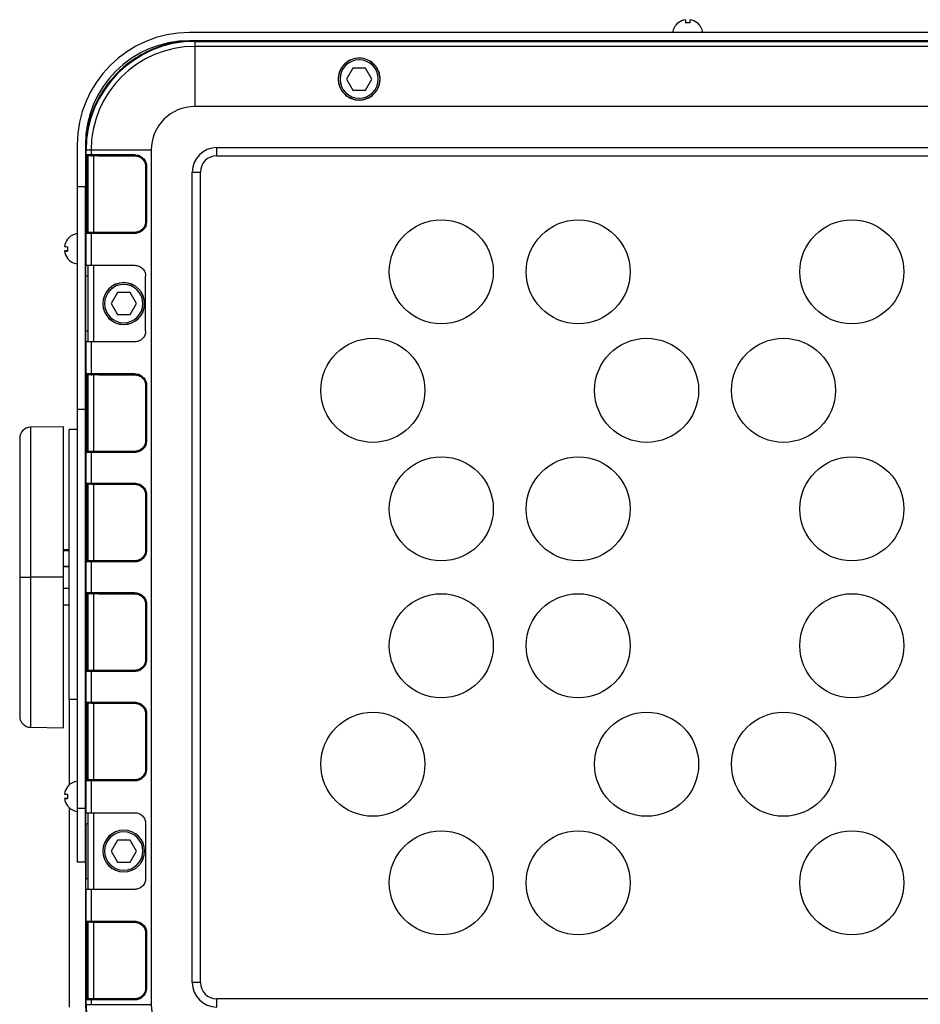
# Model space of a CAD drawing. Header units: millimetres. Extents: x -400 to 1650, y 544 to 1669.
# Tile 5 of 33: x 45 to 210, y 1011 to 1191. Entities that reach past the tile are written whole.
import ezdxf

# ---------------------------------------------------------------- set-up
doc = ezdxf.new("R2010")
doc.units = ezdxf.units.MM

# ---------------------------------------------------------------- blocks, each defined once
blk = doc.blocks.new('Drawing View8')
at = {"color": 7, "linetype": 'Continuous', "lineweight": 25}
for p, q in [((-271.46, 178.22), (-271.48, 178.24)), ((-270.13, 178.8), (-270.13, 178.22)), ((-269.33, 178.8), (-269.33, 178.22)), ((-267.98, 178.24), (-268, 178.22)), ((-18.73, 176.46), (-360.73, 176.46)), ((-18.73, 174.96), (-360.73, 174.96)), ((-359.73, 174.96), (-359.73, 174.84)), ((-359.73, 174.84), (-359.73, 173.92)), ((-359.73, 174.84), (-19.73, 174.84)), ((-271.23, 174.92), (-271.23, 174.96)), ((-268.23, 174.92), (-268.23, 174.96)), ((-359.73, 173.92), (-359.73, 162.96)), ((-19.73, 173.92), (-359.73, 173.92)), ((-330.89, 169.96), (-332.04, 167.96)), ((-328.58, 169.96), (-330.89, 169.96)), ((-327.42, 167.96), (-328.58, 169.96)), ((-333.56, 168.09), (-333.56, 167.96)), ((-333.56, 167.96), (-333.54, 167.96)), ((-332.04, 167.96), (-330.89, 165.96)), ((-328.58, 165.96), (-327.42, 167.96)), ((-325.9, 167.96), (-325.92, 167.96)), ((-325.9, 167.96), (-325.9, 168.09)), ((-330.89, 165.96), (-328.58, 165.96)), ((-19.73, 162.96), (-359.73, 162.96)), ((-381.23, 155.96), (-381.23, 148.34)), ((-379.73, 155.96), (-379.73, 148.34)), ((-379.61, 154.96), (-379.73, 154.96)), ((-379.61, 154.16), (-379.61, 154.96)), ((-378.69, 154.96), (-379.61, 154.96)), ((-378.69, 154.96), (-378.69, 154.16)), ((-367.73, 154.96), (-378.69, 154.96)), ((-367.73, 154.96), (-367.73, -1.04)), ((-355.73, 155.46), (-23.73, 155.46)), ((-355.73, 153.96), (-355.73, 155.46)), ((-379.66, 154.16), (-379.61, 154.16)), ((-379.61, 154.16), (-378.69, 154.16)), ((-379.41, 153.96), (-379.46, 153.96)), ((-379.23, 139.96), (-379.23, 153.96)), ((-378.69, 154.16), (-370.75, 154.16)), ((-378.23, 153.98), (-377.32, 153.96)), ((-378.23, 153.98), (-378.23, 139.95)), ((-377.32, 153.96), (-370.73, 153.96)), ((-355.73, 153.96), (-23.73, 153.96)), ((-379.68, 151.96), (-379.68, 141.96)), ((-379.48, 151.96), (-379.68, 151.96)), ((-379.48, 141.96), (-379.48, 151.96)), ((-379.23, 151.96), (-379.48, 151.96)), ((-368.73, 151.96), (-368.73, 141.96)), ((-368.55, 151.96), (-368.73, 151.96)), ((-368.55, 151.96), (-368.55, 141.96)), ((-360.23, 2.96), (-360.23, 150.96)), ((-360.23, 150.96), (-358.73, 150.96)), ((-358.73, 2.96), (-358.73, 150.96)), ((-381.23, 148.34), (-379.73, 148.34)), ((-381.23, 148.34), (-381.23, 107.63)), ((-379.73, 107.63), (-379.73, 148.34)), ((-379.68, 141.96), (-379.48, 141.96)), ((-379.48, 141.96), (-379.23, 141.96)), ((-368.73, 141.96), (-368.55, 141.96)), ((-379.66, 139.76), (-379.61, 139.76)), ((-379.61, 133.96), (-379.61, 139.76)), ((-378.69, 139.76), (-379.61, 139.76)), ((-379.46, 139.96), (-379.41, 139.96)), ((-378.69, 139.76), (-378.69, 133.96)), ((-370.75, 139.76), (-378.69, 139.76)), ((-377.32, 139.96), (-378.23, 139.95)), ((-370.73, 139.96), (-377.32, 139.96)), ((-383.57, 137.37), (-383.57, 137.37)), ((-379.69, 138.46), (-379.73, 138.46)), ((-382.99, 136.57), (-383.57, 136.57)), ((-382.99, 136.56), (-383.57, 136.56)), ((-379.69, 135.46), (-379.73, 135.46)), ((-379.61, 133.96), (-379.66, 133.96)), ((-379.61, 133.96), (-378.69, 133.96)), ((-379.23, 119.96), (-379.23, 133.96)), ((-378.69, 133.96), (-370.73, 133.96)), ((-378.23, 133.96), (-378.23, 119.96)), ((-379.68, 121.96), (-379.68, 131.96)), ((-379.23, 131.96), (-379.68, 131.96)), ((-368.73, 121.96), (-368.73, 131.96)), ((-373.89, 128.96), (-375.04, 126.96)), ((-371.58, 128.96), (-373.89, 128.96)), ((-370.42, 126.96), (-371.58, 128.96)), ((-376.55, 126.96), (-376.54, 126.96)), ((-375.04, 126.96), (-373.89, 124.96)), ((-371.58, 124.96), (-370.42, 126.96)), ((-368.91, 126.96), (-368.92, 126.96)), ((-373.89, 124.96), (-371.58, 124.96)), ((-379.68, 121.96), (-379.23, 121.96)), ((-379.61, 119.96), (-379.66, 119.96)), ((-379.61, 114.16), (-379.61, 119.96)), ((-378.69, 119.96), (-379.61, 119.96)), ((-378.69, 119.96), (-378.69, 114.16)), ((-370.73, 119.96), (-378.69, 119.96)), ((-379.66, 114.16), (-379.61, 114.16)), ((-379.61, 114.16), (-378.69, 114.16)), ((-379.41, 113.96), (-379.46, 113.96)), ((-379.23, 99.96), (-379.23, 113.96)), ((-378.69, 114.16), (-370.75, 114.16)), ((-378.23, 113.98), (-377.32, 113.96)), ((-378.23, 113.98), (-378.23, 99.95)), ((-377.32, 113.96), (-370.73, 113.96)), ((-379.68, 111.96), (-379.68, 101.96)), ((-379.48, 111.96), (-379.68, 111.96)), ((-379.48, 101.96), (-379.48, 111.96)), ((-379.23, 111.96), (-379.48, 111.96)), ((-368.73, 111.96), (-368.73, 101.96)), ((-368.55, 111.96), (-368.73, 111.96)), ((-368.55, 111.96), (-368.55, 101.96)), ((-379.73, 107.63), (-381.23, 107.63)), ((-381.23, 107.63), (-381.23, 34.79)), ((-379.73, 34.79), (-379.73, 107.63)), ((-383.73, 104.46), (-389.77, 104.36)), ((-389.77, 104.36), (-389.77, 76.96)), ((-383.73, 76.96), (-383.73, 104.46)), ((-381.23, 103.96), (-382.73, 103.96)), ((-382.73, 54.63), (-382.73, 103.96)), ((-391.73, 102.36), (-391.73, 76.96)), ((-379.68, 101.96), (-379.48, 101.96)), ((-379.48, 101.96), (-379.23, 101.96)), ((-368.73, 101.96), (-368.55, 101.96)), ((-379.66, 99.76), (-379.61, 99.76)), ((-379.61, 94.16), (-379.61, 99.76)), ((-378.69, 99.76), (-379.61, 99.76)), ((-379.46, 99.96), (-379.41, 99.96)), ((-378.69, 99.76), (-378.69, 94.16)), ((-370.75, 99.76), (-378.69, 99.76)), ((-377.32, 99.96), (-378.23, 99.95)), ((-370.73, 99.96), (-377.32, 99.96)), ((-379.66, 94.16), (-379.61, 94.16)), ((-379.61, 94.16), (-378.69, 94.16)), ((-379.41, 93.96), (-379.46, 93.96)), ((-379.23, 79.96), (-379.23, 93.96)), ((-378.69, 94.16), (-370.75, 94.16)), ((-378.23, 93.98), (-377.32, 93.96)), ((-378.23, 93.98), (-378.23, 79.95)), ((-377.32, 93.96), (-370.73, 93.96)), ((-379.68, 91.96), (-379.68, 81.96)), ((-379.48, 91.96), (-379.68, 91.96)), ((-379.48, 81.96), (-379.48, 91.96)), ((-379.23, 91.96), (-379.48, 91.96)), ((-368.73, 91.96), (-368.73, 81.96)), ((-368.55, 91.96), (-368.73, 91.96)), ((-368.55, 91.96), (-368.55, 81.96)), ((-382.73, 81.96), (-383.73, 81.96)), ((-382.73, 81.78), (-383.73, 81.78)), ((-379.68, 81.96), (-379.48, 81.96)), ((-379.48, 81.96), (-379.23, 81.96)), ((-368.73, 81.96), (-368.55, 81.96)), ((-379.66, 79.76), (-379.61, 79.76)), ((-379.61, 74.16), (-379.61, 79.76)), ((-378.69, 79.76), (-379.61, 79.76)), ((-379.46, 79.96), (-379.41, 79.96)), ((-370.75, 79.76), (-378.69, 79.76)), ((-378.69, 79.76), (-378.69, 74.16)), ((-377.32, 79.96), (-378.23, 79.95)), ((-370.73, 79.96), (-377.32, 79.96)), ((-382.73, 78.96), (-383.73, 78.96)), ((-382.73, 78.89), (-383.73, 78.89)), ((-391.73, 76.96), (-391.73, 76.85)), ((-391.73, 76.85), (-391.73, 51.57)), ((-383.73, 76.96), (-389.77, 76.96)), ((-389.77, 76.96), (-389.77, 76.84)), ((-389.77, 76.84), (-389.77, 49.57)), ((-383.73, 49.46), (-383.73, 76.96)), ((-383.73, 74.96), (-382.73, 74.96)), ((-379.66, 74.16), (-379.61, 74.16)), ((-379.61, 74.16), (-378.69, 74.16)), ((-379.41, 73.96), (-379.46, 73.96)), ((-379.23, 59.96), (-379.23, 73.96)), ((-378.69, 74.16), (-370.75, 74.16)), ((-378.23, 73.98), (-378.23, 59.95)), ((-378.23, 73.98), (-377.32, 73.96)), ((-377.32, 73.96), (-370.73, 73.96)), ((-383.73, 71.96), (-382.73, 71.96)), ((-379.68, 71.96), (-379.68, 61.96)), ((-379.48, 71.96), (-379.68, 71.96)), ((-379.48, 61.96), (-379.48, 71.96)), ((-379.23, 71.96), (-379.48, 71.96)), ((-368.73, 71.96), (-368.73, 61.96)), ((-368.55, 71.96), (-368.73, 71.96)), ((-368.55, 71.96), (-368.55, 61.96)), ((-379.68, 61.96), (-379.48, 61.96)), ((-379.48, 61.96), (-379.23, 61.96)), ((-368.73, 61.96), (-368.55, 61.96)), ((-379.66, 59.76), (-379.61, 59.76)), ((-379.61, 54.16), (-379.61, 59.76)), ((-378.69, 59.76), (-379.61, 59.76)), ((-379.46, 59.96), (-379.41, 59.96)), ((-378.69, 59.76), (-378.69, 54.16)), ((-370.75, 59.76), (-378.69, 59.76)), ((-377.32, 59.96), (-378.23, 59.95)), ((-370.73, 59.96), (-377.32, 59.96)), ((-381.23, 54.63), (-382.73, 54.63)), ((-382.73, 54.63), (-382.73, 39.01)), ((-379.66, 54.16), (-379.61, 54.16)), ((-379.61, 54.16), (-378.69, 54.16)), ((-379.41, 53.96), (-379.46, 53.96)), ((-379.23, 39.96), (-379.23, 53.96)), ((-378.69, 54.16), (-370.75, 54.16)), ((-378.23, 53.98), (-378.23, 39.95)), ((-378.23, 53.98), (-377.32, 53.96)), ((-377.32, 53.96), (-370.73, 53.96)), ((-379.68, 51.96), (-379.68, 41.96)), ((-379.48, 51.96), (-379.68, 51.96)), ((-379.48, 41.96), (-379.48, 51.96)), ((-379.23, 51.96), (-379.48, 51.96)), ((-368.73, 51.96), (-368.73, 41.96)), ((-368.55, 51.96), (-368.73, 51.96)), ((-368.55, 51.96), (-368.55, 41.96)), ((-389.77, 49.57), (-383.73, 49.46)), ((-379.68, 41.96), (-379.48, 41.96)), ((-379.48, 41.96), (-379.23, 41.96)), ((-368.73, 41.96), (-368.55, 41.96)), ((-379.66, 39.76), (-379.61, 39.76)), ((-379.61, 33.96), (-379.61, 39.76)), ((-378.69, 39.76), (-379.61, 39.76)), ((-379.46, 39.96), (-379.41, 39.96)), ((-378.69, 39.76), (-378.69, 33.96)), ((-370.75, 39.76), (-378.69, 39.76)), ((-377.32, 39.96), (-378.23, 39.95)), ((-370.73, 39.96), (-377.32, 39.96)), ((-379.69, 38.46), (-379.73, 38.46)), ((-383.57, 37.37), (-383.57, 37.37)), ((-382.99, 36.57), (-383.57, 36.57)), ((-382.99, 36.56), (-383.57, 36.56)), ((-382.73, 34.92), (-382.73, -1.54)), ((-381.23, 34.79), (-379.73, 34.79)), ((-381.23, 34.79), (-381.23, 24.96)), ((-379.69, 35.46), (-379.73, 35.46)), ((-379.73, 24.96), (-379.73, 34.79)), ((-379.61, 33.96), (-379.66, 33.96)), ((-379.61, 33.96), (-378.69, 33.96)), ((-379.23, 19.96), (-379.23, 33.96)), ((-378.69, 33.96), (-370.73, 33.96)), ((-378.23, 33.96), (-378.23, 19.96)), ((-379.68, 31.96), (-379.68, 21.96)), ((-379.23, 31.96), (-379.68, 31.96)), ((-368.73, 31.96), (-368.73, 21.96)), ((-373.89, 28.96), (-375.04, 26.96)), ((-371.58, 28.96), (-373.89, 28.96)), ((-370.42, 26.96), (-371.58, 28.96)), ((-376.55, 26.96), (-376.54, 26.96)), ((-375.04, 26.96), (-373.89, 24.96)), ((-371.58, 24.96), (-370.42, 26.96)), ((-368.91, 26.96), (-368.92, 26.96)), ((-379.73, 24.96), (-381.23, 24.96)), ((-379.73, 24.83), (-379.73, -1.04)), ((-373.89, 24.96), (-371.58, 24.96)), ((-379.68, 21.96), (-379.23, 21.96)), ((-379.61, 19.96), (-379.66, 19.96)), ((-379.61, 14.16), (-379.61, 19.96)), ((-378.69, 19.96), (-379.61, 19.96)), ((-378.69, 19.96), (-378.69, 14.16)), ((-370.73, 19.96), (-378.69, 19.96)), ((-379.66, 14.16), (-379.61, 14.16)), ((-379.61, 14.16), (-378.69, 14.16)), ((-379.41, 13.96), (-379.46, 13.96)), ((-379.23, -0.04), (-379.23, 13.96)), ((-378.69, 14.16), (-370.75, 14.16)), ((-378.23, 13.98), (-378.23, -0.05)), ((-378.23, 13.98), (-377.32, 13.96)), ((-377.32, 13.96), (-370.73, 13.96)), ((-379.68, 11.96), (-379.68, 1.96)), ((-379.48, 11.96), (-379.68, 11.96)), ((-379.48, 1.96), (-379.48, 11.96)), ((-379.23, 11.96), (-379.48, 11.96)), ((-368.73, 11.96), (-368.73, 1.96)), ((-368.55, 11.96), (-368.73, 11.96)), ((-368.55, 11.96), (-368.55, 1.96)), ((-379.68, 1.96), (-379.48, 1.96)), ((-379.48, 1.96), (-379.23, 1.96)), ((-368.73, 1.96), (-368.55, 1.96)), ((-358.73, 2.96), (-360.23, 2.96)), ((-379.73, -1.04), (-379.61, -1.04)), ((-379.66, -0.24), (-379.61, -0.24)), ((-379.61, -1.04), (-379.61, -0.24)), ((-378.69, -0.24), (-379.61, -0.24)), ((-379.61, -1.04), (-378.69, -1.04)), ((-379.46, -0.04), (-379.41, -0.04)), ((-378.69, -0.24), (-378.69, -1.04)), ((-370.75, -0.24), (-378.69, -0.24)), ((-378.69, -1.04), (-367.73, -1.04)), ((-377.32, -0.04), (-378.23, -0.05)), ((-370.73, -0.04), (-377.32, -0.04)), ((-23.73, -0.04), (-355.73, -0.04)), ((-355.73, -1.54), (-355.73, -0.04))]:
    blk.add_line(p, q, dxfattribs=at)
at = {"color": 7, "linetype": 'Continuous', "lineweight": 25, "flags": 128}
blk.add_lwpolyline([(-391.73, 76.96), (-391.69, 76.96), (-391.58, 76.96), (-391.4, 76.96), (-391.16, 76.96), (-390.86, 76.96), (-390.52, 76.96), (-390.15, 76.96), (-389.77, 76.96)], dxfattribs=at)
at = {"color": 7, "linetype": 'Continuous', "lineweight": 25}
for centre in [(-314.73, 132.76), (-289.73, 132.76), (-239.73, 132.76), (-327.23, 111.11), (-277.23, 111.11), (-252.23, 111.11), (-314.73, 89.46), (-289.73, 89.46), (-239.73, 89.46), (-314.73, 64.46), (-289.73, 64.46), (-239.73, 64.46), (-327.23, 42.81), (-277.23, 42.81), (-252.23, 42.81), (-314.73, 21.16), (-289.73, 21.16), (-239.73, 21.16)]:
    blk.add_circle(centre, 9.5, dxfattribs=at)
for centre, radius, start, end in [((-269.73, 176.09), 2.78, 129.0879, 172.2242), ((-269.73, 176.09), 2.75, 98.3742, 129.0879), ((-269.73, 174.67), 3.57, 83.5618, 96.4382), ((-269.73, 176.09), 2.75, 50.9121, 81.6258), ((-269.73, 176.09), 2.78, 7.7758, 50.9121), ((-360.73, 155.96), 20.5, 90, 180), ((-360.73, 155.96), 19, 90, 180), ((-359.73, 154.96), 19.88, 90, 180), ((-359.73, 154.96), 18.96, 90, 180), ((-329.73, 167.96), 3.81, 360, 180), ((-329.73, 167.96), 3.5, 0, 180), ((-329.73, 167.96), 3.81, 180, 360), ((-329.73, 167.96), 3.5, 180, 0), ((-359.73, 154.96), 8, 90, 180), ((-355.73, 150.96), 4.5, 90, 180), ((-379.46, 154.16), 0.2, 179.9996, 269.9989), ((-379.41, 154.16), 0.2, 179.9989, 269.9988), ((-370.13, 154.11), 0.617, 175.3805, 194.114), ((-355.73, 150.96), 3, 90, 180), ((-380.86, 136.97), 2.75, 140.9108, 171.6254), ((-380.86, 136.96), 2.75, 140.9108, 171.6254), ((-380.86, 136.96), 2.78, 97.7753, 140.9107), ((-382.89, 138.81), 0.159, 220.1922, 231.5379), ((-379.46, 139.76), 0.2, 90.0011, 180.0003), ((-379.41, 139.76), 0.2, 90.0012, 180.001), ((-370.13, 139.81), 0.617, 165.886, 184.6195), ((-382.91, 155.55), 18.2, 267.921, 269.7644), ((-379.44, 136.95), 3.57, 173.5615, 186.4385), ((-382.91, 118.38), 18.2, 90.2356, 92.079), ((-380.86, 136.96), 2.75, 188.3746, 219.0892), ((-382.91, 154.75), 18.2, 267.921, 269.7644), ((-383.05, 135.3), 0.0927, 294.866, 311.5309), ((-382.89, 135.11), 0.159, 128.4621, 139.8078), ((-380.86, 136.96), 2.78, 219.0893, 262.2247), ((-372.73, 126.96), 3.82, 0, 180), ((-372.73, 126.96), 3.81, 0, 180), ((-372.73, 126.96), 3.5, 0, 180), ((-372.73, 126.96), 3.82, 180, 0), ((-372.73, 126.96), 3.81, 180, 0), ((-372.73, 126.96), 3.5, 180, 0), ((-379.46, 114.16), 0.2, 179.9996, 269.9989), ((-379.41, 114.16), 0.2, 179.9989, 269.9988), ((-370.13, 114.11), 0.617, 175.3805, 194.114), ((-389.73, 102.36), 2, 91, 180), ((-379.46, 99.76), 0.2, 90.0011, 180.0003), ((-379.41, 99.76), 0.2, 90.0012, 180.001), ((-370.13, 99.81), 0.617, 165.886, 184.6195), ((-379.46, 94.16), 0.2, 179.9996, 269.9989), ((-379.41, 94.16), 0.2, 179.9989, 269.9988), ((-370.13, 94.11), 0.617, 175.3805, 194.114), ((-379.46, 79.76), 0.2, 90.0011, 180.0003), ((-379.41, 79.76), 0.2, 90.0012, 180.001), ((-370.13, 79.81), 0.617, 165.8859, 184.6195), ((-379.46, 74.16), 0.2, 179.9996, 269.9989), ((-379.41, 74.16), 0.2, 179.9989, 269.9988), ((-370.13, 74.11), 0.617, 175.3805, 194.1141), ((-379.46, 59.76), 0.2, 90.0011, 180.0003), ((-379.41, 59.76), 0.2, 90.0012, 180.001), ((-370.13, 59.81), 0.617, 165.8859, 184.6195), ((-379.46, 54.16), 0.2, 179.9996, 269.9989), ((-379.41, 54.16), 0.2, 179.9989, 269.9988), ((-370.13, 54.11), 0.617, 175.3805, 194.1141), ((-389.73, 51.57), 2, 180, 269), ((-380.86, 36.96), 2.78, 97.7753, 140.9107), ((-379.46, 39.76), 0.2, 90.0011, 180.0003), ((-379.41, 39.76), 0.2, 90.0012, 180.001), ((-370.13, 39.81), 0.617, 165.8859, 184.6195), ((-380.86, 36.97), 2.75, 140.9108, 171.6254), ((-380.86, 36.96), 2.75, 140.9108, 171.6254), ((-382.89, 38.81), 0.159, 220.1922, 231.5379), ((-382.91, 55.55), 18.2, 267.921, 269.7644), ((-382.91, 18.38), 18.2, 90.2356, 92.079), ((-380.86, 36.96), 2.75, 188.3746, 219.0892), ((-382.91, 54.75), 18.2, 267.921, 269.7644), ((-379.45, 36.98), 3.56, 173.5569, 180.2438), ((-379.44, 36.95), 3.57, 173.5615, 186.4385), ((-383.05, 35.3), 0.0927, 294.866, 311.5309), ((-382.89, 35.11), 0.159, 128.4621, 139.8078), ((-380.86, 36.96), 2.78, 219.0893, 262.2247), ((-372.73, 26.96), 3.82, 0, 180), ((-372.73, 26.96), 3.81, 0, 180), ((-372.73, 26.96), 3.5, 0, 180), ((-372.73, 26.96), 3.82, 180, 0), ((-372.73, 26.96), 3.81, 180, 0), ((-372.73, 26.96), 3.5, 180, 0), ((-379.46, 14.16), 0.2, 179.9996, 269.9989), ((-379.41, 14.16), 0.2, 179.9989, 269.9988), ((-370.13, 14.11), 0.617, 175.3805, 194.1141), ((-355.73, 2.96), 4.5, 180, 270), ((-355.73, 2.96), 3, 180, 270), ((-379.46, -0.24), 0.2, 90.0011, 180.0003), ((-379.41, -0.24), 0.2, 90.0012, 180.001), ((-359.73, -1.04), 19.88, 180, 270), ((-370.13, -0.19), 0.617, 165.8859, 184.6195), ((-359.73, -1.04), 8, 180, 270)]:
    blk.add_arc(centre, radius, start, end, dxfattribs=at)
for points in [[(-359.73, 174.96), (-361.04, 174.89), (-363.66, 174.74), (-367.44, 173.55), (-370.92, 171.7), (-373.96, 169.2), (-376.47, 166.15), (-378.32, 162.67), (-379.51, 158.89), (-379.66, 156.27), (-379.73, 154.96)], [(-379.73, -1.04), (-379.66, -2.35), (-379.51, -4.96), (-378.32, -8.74), (-376.47, -12.22), (-373.96, -15.27), (-370.92, -17.78), (-367.44, -19.62), (-363.66, -20.81), (-361.04, -20.96), (-359.73, -21.04)]]:
    blk.add_open_spline(points, degree=3, dxfattribs=at)
for points, knots in [([(-325.9, 168.09), (-325.93, 168.38), (-325.99, 168.93), (-326.35, 169.84), (-327.04, 170.8), (-328.22, 171.58), (-329.67, 171.88), (-331.13, 171.63), (-332.36, 170.87), (-333.09, 169.9), (-333.47, 168.96), (-333.53, 168.39), (-333.56, 168.09)], [0, 0, 0, 0, 0.075238, 0.141544, 0.247013, 0.37395, 0.494323, 0.616289, 0.744426, 0.853529, 0.922142, 1, 1, 1, 1]), ([(-333.56, 167.96), (-333.54, 167.65), (-333.5, 167.07), (-333.14, 166.12), (-332.58, 165.33), (-331.85, 164.74), (-330.96, 164.27), (-329.73, 164.03), (-328.5, 164.27), (-327.61, 164.74), (-326.88, 165.33), (-326.32, 166.12), (-325.96, 167.07), (-325.92, 167.65), (-325.9, 167.96)], [0, 0, 0, 0, 0.077972, 0.145764, 0.250361, 0.315645, 0.379099, 0.5, 0.620873, 0.684335, 0.749639, 0.854214, 0.922012, 1, 1, 1, 1]), ([(-379.66, 154.16), (-379.67, 154.12), (-379.67, 154.04), (-379.68, 153.45), (-379.68, 152.73), (-379.68, 152.22), (-379.68, 151.96)], [0, 0, 0, 0, 0.281253, 0.55881, 0.777142, 1, 1, 1, 1]), ([(-379.67, 153.8), (-379.67, 153.79), (-379.67, 153.77), (-379.66, 153.74), (-379.64, 153.71), (-379.62, 153.69), (-379.61, 153.68)], [0, 0, 0, 0, 0.195908, 0.454771, 0.724493, 1, 1, 1, 1]), ([(-379.46, 153.93), (-379.48, 153.93), (-379.5, 153.93), (-379.54, 153.94), (-379.58, 153.96), (-379.6, 153.97), (-379.61, 153.98)], [0, 0, 0, 0, 0.232674, 0.479597, 0.737015, 1, 1, 1, 1]), ([(-379.48, 151.96), (-379.48, 152.22), (-379.48, 152.61), (-379.48, 153.07), (-379.48, 153.46), (-379.47, 153.64), (-379.47, 153.76)], [0, 0, 0, 0, 0.341699, 0.520506, 0.704097, 1, 1, 1, 1]), ([(-379.47, 153.76), (-379.47, 153.81), (-379.47, 153.93), (-379.46, 153.95), (-379.46, 153.96)], [0, 0, 0, 0, 0.465755, 1, 1, 1, 1]), ([(-378.68, 153.96), (-378.78, 153.96), (-378.98, 153.96), (-379.21, 153.96), (-379.38, 153.96), (-379.4, 153.96), (-379.41, 153.96)], [0, 0, 0, 0, 0.25044, 0.503712, 0.754302, 1, 1, 1, 1]), ([(-378.68, 153.96), (-378.68, 153.97), (-378.68, 153.97), (-378.69, 154.01), (-378.69, 154.06), (-378.69, 154.1), (-378.69, 154.14), (-378.69, 154.16)], [0, 0, 0, 0, 0.250261, 0.49868, 0.641234, 0.77246, 1, 1, 1, 1]), ([(-378.68, 153.96), (-378.61, 153.97), (-378.47, 153.98), (-378.31, 153.98), (-378.23, 153.98)], [0, 0, 0, 0, 0.503299, 1, 1, 1, 1]), ([(-370.75, 154.16), (-370.43, 154.12), (-369.78, 154.04), (-369.06, 153.45), (-368.63, 152.73), (-368.57, 152.22), (-368.55, 151.96)], [0, 0, 0, 0, 0.278922, 0.559626, 0.779507, 1, 1, 1, 1]), ([(-370.73, 153.96), (-370.47, 153.93), (-369.95, 153.87), (-369.39, 153.48), (-369.05, 153.07), (-368.8, 152.61), (-368.76, 152.22), (-368.73, 151.96)], [0, 0, 0, 0, 0.249915, 0.499654, 0.630284, 0.757385, 1, 1, 1, 1]), ([(-379.68, 141.96), (-379.68, 141.64), (-379.68, 140.99), (-379.68, 140.27), (-379.67, 139.84), (-379.66, 139.79), (-379.66, 139.76)], [0, 0, 0, 0, 0.281253, 0.558809, 0.777143, 1, 1, 1, 1]), ([(-379.47, 140.17), (-379.47, 140.28), (-379.48, 140.47), (-379.48, 140.86), (-379.48, 141.32), (-379.48, 141.71), (-379.48, 141.96)], [0, 0, 0, 0, 0.295834, 0.479485, 0.658324, 1, 1, 1, 1]), ([(-368.55, 141.96), (-368.58, 141.67), (-368.63, 141.25), (-368.9, 140.73), (-369.19, 140.4), (-369.53, 140.11), (-370.04, 139.84), (-370.46, 139.79), (-370.75, 139.76)], [0, 0, 0, 0, 0.250041, 0.369127, 0.501409, 0.633773, 0.753025, 1, 1, 1, 1]), ([(-368.73, 141.96), (-368.76, 141.71), (-368.8, 141.32), (-369.05, 140.85), (-369.39, 140.44), (-369.95, 140.05), (-370.47, 139.99), (-370.73, 139.96)], [0, 0, 0, 0, 0.242819, 0.370022, 0.500756, 0.75037, 1, 1, 1, 1]), ([(-379.61, 140.24), (-379.63, 140.21), (-379.67, 140.15), (-379.67, 140.09), (-379.67, 140.05)], [0, 0, 0, 0, 0.508769, 1, 1, 1, 1]), ([(-379.61, 139.94), (-379.6, 139.95), (-379.58, 139.97), (-379.54, 139.99), (-379.5, 140), (-379.48, 140), (-379.46, 140)], [0, 0, 0, 0, 0.262982, 0.520406, 0.767333, 1, 1, 1, 1]), ([(-379.46, 139.96), (-379.46, 139.97), (-379.47, 139.99), (-379.47, 140.11), (-379.47, 140.17)], [0, 0, 0, 0, 0.534271, 1, 1, 1, 1]), ([(-378.69, 139.96), (-378.79, 139.96), (-378.98, 139.96), (-379.22, 139.96), (-379.33, 139.96), (-379.38, 139.96), (-379.4, 139.96), (-379.4, 139.96), (-379.41, 139.96)], [0, 0, 0, 0, 0.261949, 0.504268, 0.742863, 0.824191, 0.867138, 1, 1, 1, 1]), ([(-378.23, 139.95), (-378.31, 139.95), (-378.47, 139.95), (-378.61, 139.96), (-378.69, 139.96)], [0, 0, 0, 0, 0.489998, 1, 1, 1, 1]), ([(-378.69, 139.96), (-378.68, 139.96), (-378.68, 139.95), (-378.69, 139.91), (-378.69, 139.87), (-378.69, 139.82), (-378.69, 139.79), (-378.69, 139.76)], [0, 0, 0, 0, 0.250685, 0.498619, 0.646382, 0.779346, 1, 1, 1, 1]), ([(-379.68, 131.96), (-379.68, 132.11), (-379.68, 132.4), (-379.68, 132.9), (-379.67, 133.4), (-379.67, 133.78), (-379.67, 133.94), (-379.66, 133.96), (-379.66, 133.96)], [0, 0, 0, 0, 0.140976, 0.271852, 0.499995, 0.728141, 0.858915, 1, 1, 1, 1]), ([(-370.73, 133.96), (-370.47, 133.94), (-369.94, 133.88), (-369.29, 133.41), (-368.81, 132.75), (-368.76, 132.23), (-368.73, 131.96)], [0, 0, 0, 0, 0.25014, 0.500225, 0.750141, 1, 1, 1, 1]), ([(-379.66, 119.96), (-379.66, 119.97), (-379.67, 119.98), (-379.67, 120.15), (-379.67, 120.52), (-379.68, 121.02), (-379.68, 121.53), (-379.68, 121.81), (-379.68, 121.96)], [0, 0, 0, 0, 0.1409775, 0.2718545, 0.4999999, 0.7281434, 0.8589158, 1, 1, 1, 1]), ([(-368.73, 121.96), (-368.76, 121.7), (-368.81, 121.17), (-369.29, 120.52), (-369.94, 120.04), (-370.47, 119.99), (-370.73, 119.96)], [0, 0, 0, 0, 0.249788, 0.499764, 0.749789, 1, 1, 1, 1]), ([(-379.66, 114.16), (-379.67, 114.12), (-379.67, 114.04), (-379.68, 113.45), (-379.68, 112.73), (-379.68, 112.22), (-379.68, 111.96)], [0, 0, 0, 0, 0.281253, 0.55881, 0.777142, 1, 1, 1, 1]), ([(-379.67, 113.8), (-379.67, 113.79), (-379.67, 113.77), (-379.66, 113.74), (-379.64, 113.71), (-379.62, 113.69), (-379.61, 113.68)], [0, 0, 0, 0, 0.195908, 0.454771, 0.724493, 1, 1, 1, 1]), ([(-379.46, 113.93), (-379.48, 113.93), (-379.5, 113.93), (-379.54, 113.94), (-379.58, 113.96), (-379.6, 113.97), (-379.61, 113.98)], [0, 0, 0, 0, 0.232674, 0.479597, 0.737015, 1, 1, 1, 1]), ([(-379.48, 111.96), (-379.48, 112.22), (-379.48, 112.61), (-379.48, 113.07), (-379.48, 113.46), (-379.47, 113.64), (-379.47, 113.76)], [0, 0, 0, 0, 0.341699, 0.520506, 0.704097, 1, 1, 1, 1]), ([(-379.47, 113.76), (-379.47, 113.81), (-379.47, 113.93), (-379.46, 113.95), (-379.46, 113.96)], [0, 0, 0, 0, 0.4657551, 1, 1, 1, 1]), ([(-378.68, 113.96), (-378.78, 113.96), (-378.98, 113.96), (-379.21, 113.96), (-379.38, 113.96), (-379.4, 113.96), (-379.41, 113.96)], [0, 0, 0, 0, 0.25044, 0.503712, 0.754302, 1, 1, 1, 1]), ([(-378.68, 113.96), (-378.68, 113.97), (-378.68, 113.97), (-378.69, 114.01), (-378.69, 114.06), (-378.69, 114.1), (-378.69, 114.14), (-378.69, 114.16)], [0, 0, 0, 0, 0.250261, 0.49868, 0.641234, 0.77246, 1, 1, 1, 1]), ([(-378.68, 113.96), (-378.61, 113.97), (-378.47, 113.98), (-378.31, 113.98), (-378.23, 113.98)], [0, 0, 0, 0, 0.503299, 1, 1, 1, 1]), ([(-370.75, 114.16), (-370.43, 114.12), (-369.78, 114.04), (-369.06, 113.45), (-368.63, 112.73), (-368.57, 112.22), (-368.55, 111.96)], [0, 0, 0, 0, 0.2789223, 0.5596257, 0.7795067, 1, 1, 1, 1]), ([(-370.73, 113.96), (-370.47, 113.93), (-369.95, 113.87), (-369.39, 113.48), (-369.05, 113.07), (-368.8, 112.61), (-368.76, 112.22), (-368.73, 111.96)], [0, 0, 0, 0, 0.2499154, 0.4996539, 0.6302842, 0.7573845, 1, 1, 1, 1]), ([(-379.68, 101.96), (-379.68, 101.64), (-379.68, 100.99), (-379.68, 100.27), (-379.67, 99.84), (-379.66, 99.79), (-379.66, 99.76)], [0, 0, 0, 0, 0.281253, 0.558809, 0.777143, 1, 1, 1, 1]), ([(-379.47, 100.17), (-379.47, 100.28), (-379.48, 100.47), (-379.48, 100.86), (-379.48, 101.32), (-379.48, 101.71), (-379.48, 101.96)], [0, 0, 0, 0, 0.295833, 0.479485, 0.658324, 1, 1, 1, 1]), ([(-368.55, 101.96), (-368.58, 101.67), (-368.63, 101.25), (-368.9, 100.73), (-369.19, 100.4), (-369.53, 100.11), (-370.04, 99.84), (-370.46, 99.79), (-370.75, 99.76)], [0, 0, 0, 0, 0.250041, 0.369127, 0.501409, 0.633773, 0.753025, 1, 1, 1, 1]), ([(-368.73, 101.96), (-368.76, 101.71), (-368.8, 101.32), (-369.05, 100.85), (-369.39, 100.44), (-369.95, 100.05), (-370.47, 99.99), (-370.73, 99.96)], [0, 0, 0, 0, 0.242819, 0.370022, 0.500756, 0.75037, 1, 1, 1, 1]), ([(-379.61, 100.24), (-379.63, 100.21), (-379.67, 100.15), (-379.67, 100.09), (-379.67, 100.05)], [0, 0, 0, 0, 0.508769, 1, 1, 1, 1]), ([(-379.61, 99.94), (-379.6, 99.95), (-379.58, 99.97), (-379.54, 99.99), (-379.5, 100), (-379.48, 100), (-379.46, 100)], [0, 0, 0, 0, 0.262982, 0.520406, 0.767333, 1, 1, 1, 1]), ([(-379.46, 99.96), (-379.46, 99.97), (-379.47, 99.99), (-379.47, 100.11), (-379.47, 100.17)], [0, 0, 0, 0, 0.534271, 1, 1, 1, 1]), ([(-378.69, 99.96), (-378.79, 99.96), (-378.98, 99.96), (-379.22, 99.96), (-379.33, 99.96), (-379.38, 99.96), (-379.4, 99.96), (-379.4, 99.96), (-379.41, 99.96)], [0, 0, 0, 0, 0.261949, 0.504268, 0.742863, 0.824191, 0.867138, 1, 1, 1, 1]), ([(-378.23, 99.95), (-378.31, 99.95), (-378.47, 99.95), (-378.61, 99.96), (-378.69, 99.96)], [0, 0, 0, 0, 0.489998, 1, 1, 1, 1]), ([(-378.69, 99.96), (-378.68, 99.96), (-378.68, 99.95), (-378.69, 99.91), (-378.69, 99.87), (-378.69, 99.82), (-378.69, 99.79), (-378.69, 99.76)], [0, 0, 0, 0, 0.250685, 0.498619, 0.646382, 0.779346, 1, 1, 1, 1]), ([(-379.66, 94.16), (-379.67, 94.12), (-379.67, 94.04), (-379.68, 93.45), (-379.68, 92.73), (-379.68, 92.22), (-379.68, 91.96)], [0, 0, 0, 0, 0.281253, 0.55881, 0.777142, 1, 1, 1, 1]), ([(-379.67, 93.8), (-379.67, 93.79), (-379.67, 93.77), (-379.66, 93.74), (-379.64, 93.71), (-379.62, 93.69), (-379.61, 93.68)], [0, 0, 0, 0, 0.195908, 0.454771, 0.724493, 1, 1, 1, 1]), ([(-379.46, 93.93), (-379.48, 93.93), (-379.5, 93.93), (-379.54, 93.94), (-379.58, 93.96), (-379.6, 93.97), (-379.61, 93.98)], [0, 0, 0, 0, 0.232674, 0.479597, 0.737015, 1, 1, 1, 1]), ([(-379.48, 91.96), (-379.48, 92.22), (-379.48, 92.61), (-379.48, 93.07), (-379.48, 93.46), (-379.47, 93.64), (-379.47, 93.76)], [0, 0, 0, 0, 0.341699, 0.520506, 0.704097, 1, 1, 1, 1]), ([(-379.47, 93.76), (-379.47, 93.81), (-379.47, 93.93), (-379.46, 93.95), (-379.46, 93.96)], [0, 0, 0, 0, 0.465755, 1, 1, 1, 1]), ([(-378.68, 93.96), (-378.78, 93.96), (-378.98, 93.96), (-379.21, 93.96), (-379.38, 93.96), (-379.4, 93.96), (-379.41, 93.96)], [0, 0, 0, 0, 0.25044, 0.503712, 0.754302, 1, 1, 1, 1]), ([(-378.68, 93.96), (-378.68, 93.97), (-378.68, 93.97), (-378.69, 94.01), (-378.69, 94.06), (-378.69, 94.1), (-378.69, 94.14), (-378.69, 94.16)], [0, 0, 0, 0, 0.250261, 0.49868, 0.641234, 0.77246, 1, 1, 1, 1]), ([(-378.68, 93.96), (-378.61, 93.97), (-378.47, 93.98), (-378.31, 93.98), (-378.23, 93.98)], [0, 0, 0, 0, 0.503299, 1, 1, 1, 1]), ([(-370.75, 94.16), (-370.43, 94.12), (-369.78, 94.04), (-369.06, 93.45), (-368.63, 92.73), (-368.57, 92.22), (-368.55, 91.96)], [0, 0, 0, 0, 0.278922, 0.559626, 0.779507, 1, 1, 1, 1]), ([(-370.73, 93.96), (-370.47, 93.93), (-369.95, 93.87), (-369.39, 93.48), (-369.05, 93.07), (-368.8, 92.61), (-368.76, 92.22), (-368.73, 91.96)], [0, 0, 0, 0, 0.249915, 0.499654, 0.630284, 0.757385, 1, 1, 1, 1]), ([(-379.68, 81.96), (-379.68, 81.64), (-379.68, 80.99), (-379.68, 80.27), (-379.67, 79.84), (-379.66, 79.79), (-379.66, 79.76)], [0, 0, 0, 0, 0.281253, 0.558809, 0.777143, 1, 1, 1, 1]), ([(-379.47, 80.17), (-379.47, 80.28), (-379.48, 80.47), (-379.48, 80.86), (-379.48, 81.32), (-379.48, 81.71), (-379.48, 81.96)], [0, 0, 0, 0, 0.295834, 0.479485, 0.658324, 1, 1, 1, 1]), ([(-368.55, 81.96), (-368.58, 81.67), (-368.63, 81.25), (-368.9, 80.73), (-369.19, 80.4), (-369.53, 80.11), (-370.04, 79.84), (-370.46, 79.79), (-370.75, 79.76)], [0, 0, 0, 0, 0.2500411, 0.3691266, 0.5014085, 0.6337731, 0.7530251, 1, 1, 1, 1]), ([(-368.73, 81.96), (-368.76, 81.71), (-368.8, 81.32), (-369.05, 80.85), (-369.39, 80.44), (-369.95, 80.05), (-370.47, 79.99), (-370.73, 79.96)], [0, 0, 0, 0, 0.242819, 0.370022, 0.500756, 0.75037, 1, 1, 1, 1]), ([(-379.61, 80.24), (-379.63, 80.21), (-379.67, 80.15), (-379.67, 80.09), (-379.67, 80.05)], [0, 0, 0, 0, 0.5087691, 1, 1, 1, 1]), ([(-379.61, 79.94), (-379.6, 79.95), (-379.58, 79.97), (-379.54, 79.99), (-379.5, 80), (-379.48, 80), (-379.46, 80)], [0, 0, 0, 0, 0.262982, 0.520406, 0.767333, 1, 1, 1, 1]), ([(-379.46, 79.96), (-379.46, 79.97), (-379.47, 79.99), (-379.47, 80.11), (-379.47, 80.17)], [0, 0, 0, 0, 0.534271, 1, 1, 1, 1]), ([(-378.69, 79.96), (-378.79, 79.96), (-378.98, 79.96), (-379.22, 79.96), (-379.33, 79.96), (-379.38, 79.96), (-379.4, 79.96), (-379.4, 79.96), (-379.41, 79.96)], [0, 0, 0, 0, 0.261949, 0.504268, 0.742863, 0.824191, 0.867138, 1, 1, 1, 1]), ([(-378.23, 79.95), (-378.31, 79.95), (-378.47, 79.95), (-378.61, 79.96), (-378.69, 79.96)], [0, 0, 0, 0, 0.489998, 1, 1, 1, 1]), ([(-378.69, 79.96), (-378.68, 79.96), (-378.68, 79.95), (-378.69, 79.91), (-378.69, 79.87), (-378.69, 79.82), (-378.69, 79.79), (-378.69, 79.76)], [0, 0, 0, 0, 0.250685, 0.498619, 0.646382, 0.779346, 1, 1, 1, 1]), ([(-379.66, 74.16), (-379.67, 74.12), (-379.67, 74.04), (-379.68, 73.45), (-379.68, 72.73), (-379.68, 72.22), (-379.68, 71.96)], [0, 0, 0, 0, 0.281253, 0.55881, 0.777142, 1, 1, 1, 1]), ([(-379.67, 73.8), (-379.67, 73.79), (-379.67, 73.77), (-379.66, 73.74), (-379.64, 73.71), (-379.62, 73.69), (-379.61, 73.68)], [0, 0, 0, 0, 0.195908, 0.454771, 0.724493, 1, 1, 1, 1]), ([(-379.46, 73.93), (-379.48, 73.93), (-379.5, 73.93), (-379.54, 73.94), (-379.58, 73.96), (-379.6, 73.97), (-379.61, 73.98)], [0, 0, 0, 0, 0.2326737, 0.479597, 0.7370147, 1, 1, 1, 1]), ([(-379.48, 71.96), (-379.48, 72.22), (-379.48, 72.61), (-379.48, 73.07), (-379.48, 73.46), (-379.47, 73.64), (-379.47, 73.76)], [0, 0, 0, 0, 0.341699, 0.520506, 0.704097, 1, 1, 1, 1]), ([(-379.47, 73.76), (-379.47, 73.81), (-379.47, 73.93), (-379.46, 73.95), (-379.46, 73.96)], [0, 0, 0, 0, 0.465755, 1, 1, 1, 1]), ([(-378.68, 73.96), (-378.78, 73.96), (-378.98, 73.96), (-379.21, 73.96), (-379.38, 73.96), (-379.4, 73.96), (-379.41, 73.96)], [0, 0, 0, 0, 0.25044, 0.503712, 0.754302, 1, 1, 1, 1]), ([(-378.68, 73.96), (-378.68, 73.97), (-378.68, 73.97), (-378.69, 74.01), (-378.69, 74.06), (-378.69, 74.1), (-378.69, 74.14), (-378.69, 74.16)], [0, 0, 0, 0, 0.250261, 0.49868, 0.641234, 0.77246, 1, 1, 1, 1]), ([(-378.68, 73.96), (-378.61, 73.97), (-378.47, 73.98), (-378.31, 73.98), (-378.23, 73.98)], [0, 0, 0, 0, 0.509276, 1, 1, 1, 1]), ([(-370.75, 74.16), (-370.46, 74.13), (-370.02, 74.08), (-369.51, 73.8), (-369.17, 73.51), (-368.89, 73.17), (-368.62, 72.66), (-368.58, 72.24), (-368.55, 71.96)], [0, 0, 0, 0, 0.2525706, 0.3754082, 0.5075508, 0.6379702, 0.7565507, 1, 1, 1, 1]), ([(-370.73, 73.96), (-370.47, 73.93), (-369.95, 73.87), (-369.39, 73.48), (-369.05, 73.07), (-368.8, 72.61), (-368.76, 72.22), (-368.73, 71.96)], [0, 0, 0, 0, 0.249994, 0.499676, 0.630262, 0.757345, 1, 1, 1, 1]), ([(-379.68, 61.96), (-379.68, 61.64), (-379.68, 60.99), (-379.68, 60.27), (-379.67, 59.84), (-379.66, 59.79), (-379.66, 59.76)], [0, 0, 0, 0, 0.281253, 0.558809, 0.7771429, 1, 1, 1, 1]), ([(-379.47, 60.17), (-379.47, 60.28), (-379.48, 60.47), (-379.48, 60.86), (-379.48, 61.32), (-379.48, 61.71), (-379.48, 61.96)], [0, 0, 0, 0, 0.295834, 0.479485, 0.658324, 1, 1, 1, 1]), ([(-368.55, 61.96), (-368.59, 61.64), (-368.67, 61), (-369.26, 60.28), (-369.98, 59.84), (-370.49, 59.79), (-370.75, 59.76)], [0, 0, 0, 0, 0.277367, 0.557041, 0.777716, 1, 1, 1, 1]), ([(-368.73, 61.96), (-368.76, 61.71), (-368.8, 61.32), (-369.05, 60.85), (-369.39, 60.44), (-369.95, 60.05), (-370.47, 59.99), (-370.73, 59.96)], [0, 0, 0, 0, 0.24283, 0.370037, 0.500772, 0.750292, 1, 1, 1, 1]), ([(-379.61, 60.24), (-379.63, 60.21), (-379.67, 60.15), (-379.67, 60.09), (-379.67, 60.05)], [0, 0, 0, 0, 0.5087691, 1, 1, 1, 1]), ([(-379.61, 59.94), (-379.6, 59.95), (-379.58, 59.97), (-379.54, 59.99), (-379.5, 60), (-379.48, 60), (-379.46, 60)], [0, 0, 0, 0, 0.262982, 0.520406, 0.767333, 1, 1, 1, 1]), ([(-379.46, 59.96), (-379.46, 59.97), (-379.47, 59.99), (-379.47, 60.11), (-379.47, 60.17)], [0, 0, 0, 0, 0.534271, 1, 1, 1, 1]), ([(-378.69, 59.96), (-378.79, 59.96), (-378.98, 59.96), (-379.22, 59.96), (-379.33, 59.96), (-379.38, 59.96), (-379.4, 59.96), (-379.4, 59.96), (-379.41, 59.96)], [0, 0, 0, 0, 0.261962, 0.504286, 0.742876, 0.824205, 0.867145, 1, 1, 1, 1]), ([(-378.69, 59.96), (-378.68, 59.96), (-378.68, 59.95), (-378.69, 59.91), (-378.69, 59.87), (-378.69, 59.82), (-378.69, 59.79), (-378.69, 59.76)], [0, 0, 0, 0, 0.250687, 0.498649, 0.646221, 0.779116, 1, 1, 1, 1]), ([(-378.23, 59.95), (-378.31, 59.95), (-378.47, 59.95), (-378.61, 59.96), (-378.69, 59.96)], [0, 0, 0, 0, 0.4967442, 1, 1, 1, 1]), ([(-379.66, 54.16), (-379.67, 54.12), (-379.67, 54.04), (-379.68, 53.45), (-379.68, 52.73), (-379.68, 52.22), (-379.68, 51.96)], [0, 0, 0, 0, 0.281253, 0.55881, 0.777142, 1, 1, 1, 1]), ([(-379.46, 53.93), (-379.48, 53.93), (-379.5, 53.93), (-379.54, 53.94), (-379.58, 53.96), (-379.6, 53.97), (-379.61, 53.98)], [0, 0, 0, 0, 0.232674, 0.479597, 0.737015, 1, 1, 1, 1]), ([(-379.47, 53.76), (-379.47, 53.81), (-379.47, 53.93), (-379.46, 53.95), (-379.46, 53.96)], [0, 0, 0, 0, 0.465755, 1, 1, 1, 1]), ([(-378.68, 53.96), (-378.78, 53.96), (-378.98, 53.96), (-379.21, 53.96), (-379.38, 53.96), (-379.4, 53.96), (-379.41, 53.96)], [0, 0, 0, 0, 0.25044, 0.503712, 0.754302, 1, 1, 1, 1]), ([(-378.68, 53.96), (-378.68, 53.97), (-378.68, 53.97), (-378.69, 54.01), (-378.69, 54.06), (-378.69, 54.1), (-378.69, 54.14), (-378.69, 54.16)], [0, 0, 0, 0, 0.250261, 0.49868, 0.641234, 0.77246, 1, 1, 1, 1]), ([(-378.68, 53.96), (-378.61, 53.97), (-378.47, 53.98), (-378.31, 53.98), (-378.23, 53.98)], [0, 0, 0, 0, 0.509276, 1, 1, 1, 1]), ([(-370.75, 54.16), (-370.46, 54.13), (-370.02, 54.08), (-369.51, 53.8), (-369.17, 53.51), (-368.89, 53.17), (-368.62, 52.66), (-368.58, 52.24), (-368.55, 51.96)], [0, 0, 0, 0, 0.2525706, 0.3754082, 0.5075508, 0.6379702, 0.7565507, 1, 1, 1, 1]), ([(-370.73, 53.96), (-370.47, 53.93), (-369.95, 53.87), (-369.39, 53.48), (-369.05, 53.07), (-368.8, 52.61), (-368.76, 52.22), (-368.73, 51.96)], [0, 0, 0, 0, 0.2499937, 0.4996756, 0.6302623, 0.7573445, 1, 1, 1, 1]), ([(-379.67, 53.8), (-379.67, 53.79), (-379.67, 53.77), (-379.66, 53.74), (-379.64, 53.71), (-379.62, 53.69), (-379.61, 53.68)], [0, 0, 0, 0, 0.195908, 0.454771, 0.724493, 1, 1, 1, 1]), ([(-379.48, 51.96), (-379.48, 52.22), (-379.48, 52.61), (-379.48, 53.07), (-379.48, 53.46), (-379.47, 53.64), (-379.47, 53.76)], [0, 0, 0, 0, 0.341699, 0.520506, 0.704097, 1, 1, 1, 1]), ([(-379.68, 41.96), (-379.68, 41.64), (-379.68, 40.99), (-379.68, 40.27), (-379.67, 39.84), (-379.66, 39.79), (-379.66, 39.76)], [0, 0, 0, 0, 0.281253, 0.558809, 0.7771429, 1, 1, 1, 1]), ([(-379.47, 40.17), (-379.47, 40.28), (-379.48, 40.47), (-379.48, 40.86), (-379.48, 41.32), (-379.48, 41.71), (-379.48, 41.96)], [0, 0, 0, 0, 0.295834, 0.479485, 0.658324, 1, 1, 1, 1]), ([(-368.55, 41.96), (-368.59, 41.64), (-368.67, 41), (-369.26, 40.28), (-369.98, 39.84), (-370.49, 39.79), (-370.75, 39.76)], [0, 0, 0, 0, 0.2773666, 0.5570407, 0.7777162, 1, 1, 1, 1]), ([(-368.73, 41.96), (-368.76, 41.71), (-368.8, 41.32), (-369.05, 40.85), (-369.39, 40.44), (-369.95, 40.05), (-370.47, 39.99), (-370.73, 39.96)], [0, 0, 0, 0, 0.24283, 0.370037, 0.500772, 0.750292, 1, 1, 1, 1]), ([(-379.61, 40.24), (-379.63, 40.21), (-379.67, 40.15), (-379.67, 40.09), (-379.67, 40.05)], [0, 0, 0, 0, 0.5087691, 1, 1, 1, 1]), ([(-379.61, 39.94), (-379.6, 39.95), (-379.58, 39.97), (-379.54, 39.99), (-379.5, 40), (-379.48, 40), (-379.46, 40)], [0, 0, 0, 0, 0.262982, 0.520406, 0.767333, 1, 1, 1, 1]), ([(-379.46, 39.96), (-379.46, 39.97), (-379.47, 39.99), (-379.47, 40.11), (-379.47, 40.17)], [0, 0, 0, 0, 0.534271, 1, 1, 1, 1]), ([(-378.69, 39.96), (-378.79, 39.96), (-378.98, 39.96), (-379.22, 39.96), (-379.33, 39.96), (-379.38, 39.96), (-379.4, 39.96), (-379.4, 39.96), (-379.41, 39.96)], [0, 0, 0, 0, 0.261962, 0.504286, 0.742876, 0.824205, 0.867145, 1, 1, 1, 1]), ([(-378.69, 39.96), (-378.68, 39.96), (-378.68, 39.95), (-378.69, 39.91), (-378.69, 39.87), (-378.69, 39.82), (-378.69, 39.79), (-378.69, 39.76)], [0, 0, 0, 0, 0.250687, 0.498649, 0.646221, 0.779116, 1, 1, 1, 1]), ([(-378.23, 39.95), (-378.31, 39.95), (-378.47, 39.95), (-378.61, 39.96), (-378.69, 39.96)], [0, 0, 0, 0, 0.496744, 1, 1, 1, 1]), ([(-379.68, 31.96), (-379.68, 32.11), (-379.68, 32.4), (-379.68, 32.9), (-379.67, 33.4), (-379.67, 33.78), (-379.67, 33.94), (-379.66, 33.96), (-379.66, 33.96)], [0, 0, 0, 0, 0.140976, 0.271852, 0.499995, 0.728141, 0.858915, 1, 1, 1, 1]), ([(-370.73, 33.96), (-370.47, 33.94), (-369.94, 33.88), (-369.29, 33.41), (-368.81, 32.75), (-368.76, 32.23), (-368.73, 31.96)], [0, 0, 0, 0, 0.25014, 0.500225, 0.750141, 1, 1, 1, 1]), ([(-379.66, 19.96), (-379.66, 19.97), (-379.67, 19.98), (-379.67, 20.15), (-379.67, 20.52), (-379.68, 21.02), (-379.68, 21.53), (-379.68, 21.81), (-379.68, 21.96)], [0, 0, 0, 0, 0.140978, 0.271855, 0.5, 0.728143, 0.858916, 1, 1, 1, 1]), ([(-368.73, 21.96), (-368.76, 21.7), (-368.81, 21.17), (-369.29, 20.52), (-369.94, 20.04), (-370.47, 19.99), (-370.73, 19.96)], [0, 0, 0, 0, 0.249788, 0.499764, 0.749789, 1, 1, 1, 1]), ([(-379.66, 14.16), (-379.67, 14.12), (-379.67, 14.04), (-379.68, 13.45), (-379.68, 12.73), (-379.68, 12.22), (-379.68, 11.96)], [0, 0, 0, 0, 0.281253, 0.55881, 0.777142, 1, 1, 1, 1]), ([(-379.67, 13.8), (-379.67, 13.79), (-379.67, 13.77), (-379.66, 13.74), (-379.64, 13.71), (-379.62, 13.69), (-379.61, 13.68)], [0, 0, 0, 0, 0.195908, 0.454771, 0.724493, 1, 1, 1, 1]), ([(-379.46, 13.93), (-379.48, 13.93), (-379.5, 13.93), (-379.54, 13.94), (-379.58, 13.96), (-379.6, 13.97), (-379.61, 13.98)], [0, 0, 0, 0, 0.232674, 0.479597, 0.737015, 1, 1, 1, 1]), ([(-379.48, 11.96), (-379.48, 12.22), (-379.48, 12.61), (-379.48, 13.07), (-379.48, 13.46), (-379.47, 13.64), (-379.47, 13.76)], [0, 0, 0, 0, 0.341699, 0.520506, 0.704097, 1, 1, 1, 1]), ([(-379.47, 13.76), (-379.47, 13.81), (-379.47, 13.93), (-379.46, 13.95), (-379.46, 13.96)], [0, 0, 0, 0, 0.465755, 1, 1, 1, 1]), ([(-378.68, 13.96), (-378.78, 13.96), (-378.98, 13.96), (-379.21, 13.96), (-379.38, 13.96), (-379.4, 13.96), (-379.41, 13.96)], [0, 0, 0, 0, 0.25044, 0.503712, 0.754302, 1, 1, 1, 1]), ([(-378.68, 13.96), (-378.68, 13.97), (-378.68, 13.97), (-378.69, 14.01), (-378.69, 14.06), (-378.69, 14.1), (-378.69, 14.14), (-378.69, 14.16)], [0, 0, 0, 0, 0.250261, 0.49868, 0.641234, 0.77246, 1, 1, 1, 1]), ([(-378.68, 13.96), (-378.61, 13.97), (-378.47, 13.98), (-378.31, 13.98), (-378.23, 13.98)], [0, 0, 0, 0, 0.509276, 1, 1, 1, 1]), ([(-370.75, 14.16), (-370.46, 14.13), (-370.02, 14.08), (-369.51, 13.8), (-369.17, 13.51), (-368.89, 13.17), (-368.62, 12.66), (-368.58, 12.24), (-368.55, 11.96)], [0, 0, 0, 0, 0.252571, 0.375408, 0.507551, 0.63797, 0.756551, 1, 1, 1, 1]), ([(-370.73, 13.96), (-370.47, 13.93), (-369.95, 13.87), (-369.39, 13.48), (-369.05, 13.07), (-368.8, 12.61), (-368.76, 12.22), (-368.73, 11.96)], [0, 0, 0, 0, 0.249994, 0.499676, 0.630262, 0.757345, 1, 1, 1, 1]), ([(-379.68, 1.96), (-379.68, 1.64), (-379.68, 0.99), (-379.68, 0.27), (-379.67, -0.16), (-379.66, -0.21), (-379.66, -0.24)], [0, 0, 0, 0, 0.281253, 0.558809, 0.777143, 1, 1, 1, 1]), ([(-379.47, 0.17), (-379.47, 0.28), (-379.48, 0.47), (-379.48, 0.86), (-379.48, 1.32), (-379.48, 1.71), (-379.48, 1.96)], [0, 0, 0, 0, 0.295834, 0.479485, 0.658324, 1, 1, 1, 1]), ([(-368.55, 1.96), (-368.59, 1.64), (-368.67, 1), (-369.26, 0.28), (-369.98, -0.16), (-370.49, -0.21), (-370.75, -0.24)], [0, 0, 0, 0, 0.277367, 0.557041, 0.777716, 1, 1, 1, 1]), ([(-368.73, 1.96), (-368.76, 1.71), (-368.8, 1.32), (-369.05, 0.85), (-369.39, 0.44), (-369.95, 0.05), (-370.47, -0.01), (-370.73, -0.04)], [0, 0, 0, 0, 0.24283, 0.370037, 0.500772, 0.750292, 1, 1, 1, 1]), ([(-379.61, 0.24), (-379.63, 0.21), (-379.67, 0.15), (-379.67, 0.09), (-379.67, 0.05)], [0, 0, 0, 0, 0.508769, 1, 1, 1, 1]), ([(-379.46, -0.04), (-379.46, -0.03), (-379.47, -0.01), (-379.47, 0.11), (-379.47, 0.17)], [0, 0, 0, 0, 0.5342714, 1, 1, 1, 1]), ([(-379.61, -0.06), (-379.6, -0.05), (-379.58, -0.03), (-379.54, -0.01), (-379.5, 0), (-379.48, 0), (-379.46, 0)], [0, 0, 0, 0, 0.262982, 0.520406, 0.767333, 1, 1, 1, 1]), ([(-378.69, -0.04), (-378.79, -0.04), (-378.98, -0.04), (-379.22, -0.04), (-379.33, -0.04), (-379.38, -0.04), (-379.4, -0.04), (-379.4, -0.04), (-379.41, -0.04)], [0, 0, 0, 0, 0.261962, 0.504286, 0.742876, 0.824205, 0.867145, 1, 1, 1, 1]), ([(-378.69, -0.04), (-378.68, -0.04), (-378.68, -0.05), (-378.69, -0.09), (-378.69, -0.13), (-378.69, -0.18), (-378.69, -0.21), (-378.69, -0.24)], [0, 0, 0, 0, 0.2506869, 0.4986494, 0.646221, 0.7791164, 1, 1, 1, 1]), ([(-378.23, -0.05), (-378.31, -0.05), (-378.47, -0.05), (-378.61, -0.04), (-378.69, -0.04)], [0, 0, 0, 0, 0.496744, 1, 1, 1, 1])]:
    blk.add_open_spline(points, degree=3, knots=knots, dxfattribs=at)

msp = doc.modelspace()

# ---------------------------------------------------------------- block references
at = {"color": 7, "linetype": 'Continuous', "lineweight": 25}
msp.add_blockref('Drawing View8', (437.1, 1011.99), dxfattribs=at)

doc.saveas('drawing.dxf')
